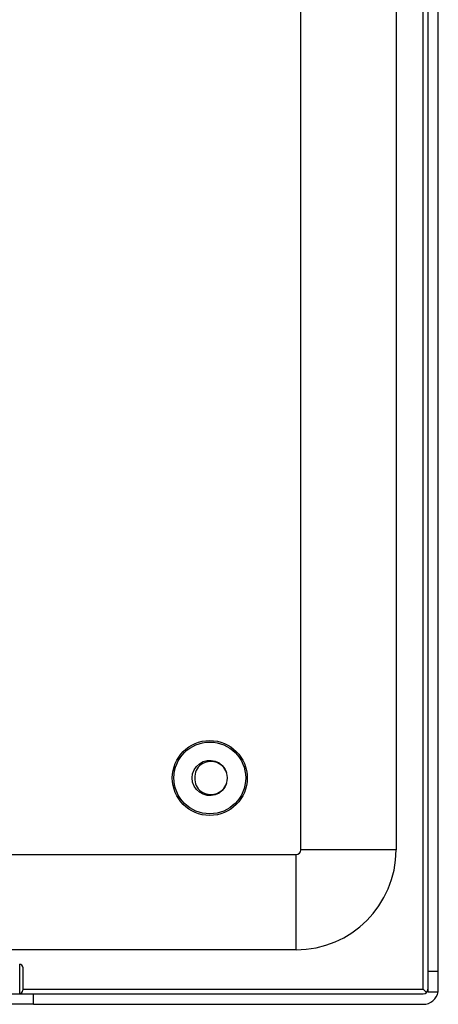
# Model space of a CAD drawing. Header units: inches. Extents: x 7 to 228, y 17 to 114.
# Tile 42 of 78: x 52.3 to 55.05, y 53.13 to 59.6. Entities that reach past the tile are written whole.
import ezdxf

# ---------------------------------------------------------------- set-up
doc = ezdxf.new("R2010")
doc.units = ezdxf.units.IN
doc.header["$MEASUREMENT"] = 0
doc.layers.add('Visible Edges(ANSI)', color=7, linetype='Continuous', lineweight=25)
doc.layers.add('Visible Tangent Edges(ANSI)', color=7, linetype='Continuous', lineweight=25)

msp = doc.modelspace()

# ---------------------------------------------------------------- linework, layer by layer
at = {"layer": 'Visible Edges(ANSI)'}
for p, q in [((54.9796, 78.9523), (54.9796, 53.3493)), ((55.0476, 53.3493), (55.0476, 78.9523)), ((54.1451, 54.1473), (54.1451, 78.3473)), ((54.7701, 78.3473), (54.7701, 54.1473)), ((8.1781, 54.1163), (54.1141, 54.1163)), ((54.1141, 53.4913), (52.0476, 53.4913)), ((52.3193, 53.3771), (52.3193, 53.2255)), ((55.0476, 53.3493), (54.9796, 53.3493)), ((54.9796, 53.3493), (54.9796, 53.2153)), ((55.0476, 53.2323), (55.0476, 53.3493)), ((54.9705, 53.2104), (54.9486, 53.2323)), ((54.9796, 53.2153), (55.0461, 53.2153)), ((52.0786, 53.2013), (52.3906, 53.2013)), ((52.3906, 53.2013), (54.9486, 53.2013)), ((52.3906, 53.1333), (52.0786, 53.1333)), ((52.3906, 53.1333), (54.9486, 53.1333))]:
    msp.add_line(p, q, dxfattribs=at)
at = {"layer": 'Visible Edges(ANSI)', "flags": 128}
for points in [[(53.658, 54.5831), (53.6465, 54.5583), (53.6295, 54.537), (53.6081, 54.5201), (53.5833, 54.5088), (53.5565, 54.5035), (53.5293, 54.5046), (53.503, 54.512), (53.4793, 54.5254), (53.4592, 54.5439), (53.4441, 54.5666), (53.4347, 54.5922), (53.4315, 54.6193), (53.4347, 54.6464), (53.4441, 54.672), (53.4592, 54.6947), (53.4792, 54.7132), (53.503, 54.7265), (53.5293, 54.734), (53.5565, 54.7351), (53.5833, 54.7298), (53.6081, 54.7185), (53.6295, 54.7016), (53.6465, 54.6802), (53.658, 54.6555)], [(53.658, 54.6555), (53.6527, 54.667), (53.6463, 54.6779), (53.6387, 54.688), (53.63, 54.6972), (53.6203, 54.7054), (53.6098, 54.7124), (53.5986, 54.7182), (53.5867, 54.7227), (53.5745, 54.7258), (53.5619, 54.7274), (53.5493, 54.7276), (53.5367, 54.7264), (53.5244, 54.7236), (53.5125, 54.7195), (53.5011, 54.7139), (53.4905, 54.707), (53.4809, 54.6989), (53.4722, 54.6897), (53.4648, 54.6795), (53.4587, 54.6684), (53.454, 54.6567), (53.4508, 54.6445), (53.4492, 54.6319), (53.4492, 54.6193)], [(53.4492, 54.6193), (53.4492, 54.6067), (53.4508, 54.5942), (53.454, 54.5819), (53.4587, 54.5702), (53.4648, 54.5592), (53.4722, 54.549), (53.4808, 54.5397), (53.4905, 54.5316), (53.5011, 54.5247), (53.5124, 54.5191), (53.5243, 54.515), (53.5367, 54.5122), (53.5493, 54.5109), (53.5619, 54.5111), (53.5744, 54.5128), (53.5867, 54.5159), (53.5985, 54.5204), (53.6097, 54.5261), (53.6203, 54.5332), (53.6299, 54.5413), (53.6386, 54.5505), (53.6462, 54.5606), (53.6527, 54.5715), (53.658, 54.5831)]]:
    msp.add_lwpolyline(points, dxfattribs=at)
at = {"layer": 'Visible Edges(ANSI)'}
for radius in [0.2461, 0.2355]:
    msp.add_circle((53.5476, 54.6193), radius, dxfattribs=at)
for centre, radius, start, end in [((53.5476, 54.6193), 0.1161, 341.832, 18.168), ((54.1141, 54.1473), 0.031, 270, 0), ((54.1141, 54.1473), 0.656, 270, 0), ((52.2996, 53.3771), 0.0197, 0, 90), ((52.2996, 53.2255), 0.0197, 270, 0), ((54.9486, 53.2323), 0.031, 270, 0), ((54.9486, 53.2323), 0.099, 270, 350.11233), ((54.9486, 53.2323), 0.099, 350.11233, 0)]:
    msp.add_arc(centre, radius, start, end, dxfattribs=at)
at = {"layer": 'Visible Tangent Edges(ANSI)'}
for p, q in [((54.9486, 53.2323), (54.9486, 78.9523)), ((54.1141, 53.4913), (54.1141, 54.1163)), ((54.7701, 54.1473), (54.1451, 54.1473)), ((52.2996, 53.2058), (52.2996, 53.3968)), ((52.3193, 53.2323), (54.9486, 53.2323)), ((52.3906, 53.1333), (52.3906, 53.2013))]:
    msp.add_line(p, q, dxfattribs=at)

doc.saveas('drawing.dxf')
